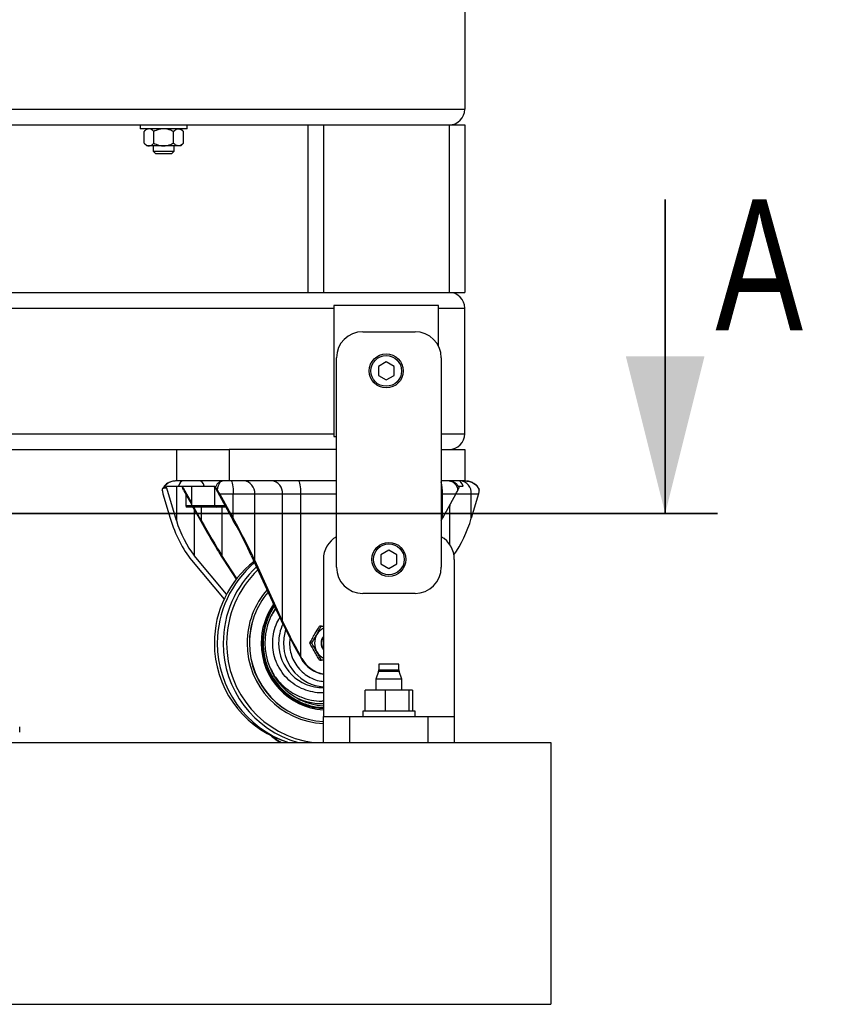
# Model space of a CAD drawing. Header units: millimetres. Extents: x -47 to 589, y 5 to 415.
# Tile 7 of 45: x 72 to 103, y 220 to 258. Entities that reach past the tile are written whole.
import ezdxf

# ---------------------------------------------------------------- set-up
doc = ezdxf.new("R2010")
doc.units = ezdxf.units.MM
doc.layers.add('TRAIT-FORT', color=4, linetype='Continuous', lineweight=25)
doc.styles.add('SLDTEXTSTYLE0', font='TXT', dxfattribs={"width": 0.75})

msp = doc.modelspace()

# ---------------------------------------------------------------- linework, layer by layer
at = {"lineweight": 35}
for p, q in [((96.575833, 250.806975), (96.575833, 238.806975)), ((98.575833, 238.806975), (32.79786, 238.806975))]:
    msp.add_line(p, q, dxfattribs=at)
msp.add_solid([(96.575833, 238.806975), (98.075833, 244.806975), (95.075833, 244.806975)], dxfattribs=at)
at = {"layer": 'TRAIT-FORT', "lineweight": 25}
for p, q in [((88.920976, 259.055196), (88.920976, 254.255196)), ((42.920976, 254.255196), (88.920976, 254.255196)), ((48.920976, 253.655196), (82.920976, 253.655196)), ((76.520976, 253.655196), (76.520976, 253.505196)), ((78.320976, 253.505196), (78.320976, 253.655196)), ((82.920976, 253.655196), (82.920976, 247.255196)), ((82.920976, 253.655196), (83.520976, 253.655196)), ((83.520976, 253.655196), (83.520976, 247.255196)), ((83.520976, 253.655196), (88.320976, 253.655196)), ((88.320976, 253.655196), (88.320976, 247.255196)), ((88.320976, 253.655196), (88.920976, 253.655196)), ((88.920976, 253.655196), (88.920976, 247.255196)), ((78.320976, 253.505196), (76.520976, 253.505196)), ((76.770976, 253.505196), (76.670421, 253.404641)), ((76.670421, 252.955752), (76.670421, 253.404641)), ((77.045699, 252.955752), (77.045699, 253.404641)), ((77.796254, 252.955752), (77.796254, 253.404641)), ((78.171532, 253.404641), (78.070976, 253.505196)), ((78.171532, 252.955752), (78.171532, 253.404641)), ((76.670421, 252.955752), (76.770976, 252.855196)), ((76.85806, 252.855196), (76.770976, 252.855196)), ((77.420976, 252.855196), (76.85806, 252.855196)), ((77.020976, 252.855196), (77.020976, 252.655196)), ((77.983893, 252.855196), (77.420976, 252.855196)), ((77.820976, 252.655196), (77.820976, 252.855196)), ((78.070976, 252.855196), (77.983893, 252.855196)), ((78.070976, 252.855196), (78.171532, 252.955752)), ((77.020976, 252.655196), (77.120976, 252.555196)), ((77.020976, 252.655196), (77.820976, 252.655196)), ((77.720976, 252.555196), (77.120976, 252.555196)), ((77.720976, 252.555196), (77.820976, 252.655196)), ((48.920976, 247.255196), (82.920976, 247.255196)), ((82.920976, 247.255196), (83.520976, 247.255196)), ((83.520976, 247.255196), (88.320976, 247.255196)), ((88.320976, 247.255196), (88.920976, 247.255196)), ((47.920976, 246.655196), (83.920976, 246.655196)), ((87.920976, 246.755196), (83.920976, 246.755196)), ((83.920976, 246.755196), (83.920976, 241.755196)), ((87.920976, 245.191957), (87.920976, 246.755196)), ((87.920976, 246.655196), (88.920976, 246.655196)), ((88.920976, 241.855196), (88.920976, 246.655196)), ((85.021399, 245.755196), (87.021399, 245.755196)), ((84.021399, 236.755196), (84.021399, 244.755196)), ((85.920976, 244.601606), (85.620976, 244.428401)), ((86.220976, 244.428401), (85.920976, 244.601606)), ((88.021399, 244.755196), (88.021399, 236.755196)), ((85.620976, 244.428401), (85.620976, 244.081991)), ((86.220976, 244.081991), (86.220976, 244.428401)), ((85.620976, 244.081991), (85.920976, 243.908786)), ((85.920976, 243.908786), (86.220976, 244.081991)), ((48.021399, 241.855196), (83.920976, 241.855196)), ((83.920976, 241.755196), (84.021399, 241.755196)), ((88.021399, 241.855196), (88.920976, 241.855196)), ((53.349262, 241.255196), (78.492691, 241.255196)), ((77.920976, 240.055196), (77.920976, 241.255196)), ((78.492691, 241.255196), (79.920976, 241.255196)), ((79.920976, 241.255196), (79.920976, 240.055196)), ((84.021399, 241.255196), (79.920976, 241.255196)), ((88.021399, 241.255196), (88.920976, 241.255196)), ((88.920976, 241.255196), (88.920976, 240.055196)), ((77.920976, 240.055196), (77.915945, 240.055196)), ((79.920976, 240.055196), (77.920976, 240.055196)), ((84.021399, 240.055196), (79.920976, 240.055196)), ((88.920976, 240.055196), (88.021399, 240.055196)), ((88.920976, 240.055196), (88.926007, 240.055196)), ((77.538022, 239.778465), (77.391562, 239.778465)), ((77.391647, 239.77839), (77.421487, 239.799099)), ((77.421366, 239.799253), (77.515012, 239.826924)), ((77.515012, 239.826924), (77.52618, 239.855196)), ((77.52618, 239.855196), (77.988286, 239.855196)), ((77.905744, 238.544095), (77.538022, 239.778465)), ((77.905744, 239.855196), (77.905744, 238.544095)), ((77.988286, 239.855196), (78.971471, 239.855196)), ((78.130355, 239.826924), (78.151093, 239.855196)), ((78.139472, 239.799253), (78.130355, 239.826924)), ((78.146662, 239.77839), (78.139605, 239.799099)), ((78.173084, 239.778465), (78.146609, 239.778465)), ((78.476922, 239.229219), (78.173084, 239.778465)), ((78.476922, 239.855196), (78.476922, 239.117696)), ((78.971471, 239.855196), (79.375435, 239.855196)), ((79.375435, 239.855196), (79.354698, 239.826924)), ((79.354698, 239.826924), (79.403289, 239.799253)), ((79.356918, 239.855196), (79.356918, 239.829951)), ((79.356918, 239.825274), (79.356918, 239.117696)), ((79.397427, 239.778465), (80.080269, 238.544095)), ((79.423902, 239.778465), (79.397427, 239.778465)), ((79.403401, 239.799099), (79.423932, 239.77839)), ((88.711597, 239.826924), (88.69086, 239.855196)), ((88.69086, 239.855196), (88.853666, 239.855196)), ((88.695291, 239.77839), (88.702348, 239.799099)), ((88.70248, 239.799253), (88.711597, 239.826924)), ((89.450305, 239.77839), (89.441971, 239.784174)), ((77.392876, 239.555196), (77.670415, 238.62355)), ((78.258334, 239.555196), (78.476922, 239.160056)), ((78.261427, 239.549604), (78.261427, 239.117696)), ((80.074576, 238.62355), (79.559198, 239.555196)), ((79.559198, 239.555196), (80.074576, 239.555196)), ((80.074576, 238.62355), (80.074576, 239.555196)), ((80.074576, 239.555196), (80.899019, 239.555196)), ((80.899019, 237.021876), (80.899019, 239.555196)), ((80.899019, 239.555196), (81.960637, 239.555196)), ((81.960637, 234.698266), (81.960637, 239.555196)), ((81.960637, 239.555196), (82.647673, 239.555196)), ((82.647673, 239.555196), (82.647673, 233.363538)), ((82.647673, 239.555196), (84.021399, 239.555196)), ((88.021399, 239.555196), (88.06824, 239.555196)), ((88.06824, 238.62355), (88.06824, 239.555196)), ((88.06824, 239.555196), (88.583619, 239.555196)), ((88.583619, 239.555196), (88.06824, 238.62355)), ((88.583619, 239.555196), (89.171538, 239.555196)), ((89.171538, 238.62355), (89.171538, 239.555196)), ((89.171538, 239.555196), (89.449077, 239.555196)), ((89.449077, 239.555196), (89.171538, 238.62355)), ((78.261427, 239.117696), (78.447913, 239.117696)), ((78.534929, 239.055196), (78.323927, 239.055196)), ((78.447913, 239.117696), (78.476922, 239.117696)), ((78.476922, 239.117696), (78.663408, 239.117696)), ((78.534836, 239.055365), (78.773712, 238.62355)), ((78.707977, 239.055196), (78.539422, 239.055196)), ((78.855927, 238.544095), (78.57319, 239.055196)), ((78.587288, 238.960548), (78.587288, 237.209367)), ((78.663408, 239.117696), (79.356918, 239.117696)), ((79.419418, 239.055196), (78.707977, 239.055196)), ((78.855927, 239.055196), (78.855927, 238.544095)), ((79.356918, 239.117696), (79.543404, 239.117696)), ((79.587973, 239.055196), (79.419418, 239.055196)), ((79.543404, 239.117696), (79.762958, 239.117696)), ((79.797533, 239.055196), (79.587973, 239.055196)), ((79.64561, 239.055196), (79.64561, 237.209367)), ((88.341598, 239.117696), (88.365031, 239.117696)), ((88.353685, 237.609542), (88.353685, 239.081787)), ((88.365031, 239.117696), (88.365031, 239.160056)), ((86.021399, 237.401606), (85.721399, 237.228401)), ((86.321399, 237.228401), (86.021399, 237.401606)), ((78.488267, 237.021876), (79.725817, 235.53207)), ((79.821284, 235.723837), (78.587288, 237.209367)), ((80.217849, 236.328319), (79.64561, 237.209367)), ((79.721332, 237.021876), (80.192607, 236.296278)), ((80.767305, 237.209367), (81.792621, 234.965212)), ((81.960637, 234.698266), (80.899019, 237.021876)), ((83.521399, 237.055196), (83.521399, 231.055196)), ((85.721399, 237.228401), (85.721399, 236.881991)), ((86.321399, 236.881991), (86.321399, 237.228401)), ((88.521399, 237.055196), (88.521399, 231.055196)), ((85.721399, 236.881991), (86.021399, 236.708786)), ((86.021399, 236.708786), (86.321399, 236.881991)), ((87.021399, 235.755196), (85.021399, 235.755196)), ((83.440921, 234.50257), (83.374508, 234.50257)), ((83.383282, 234.507696), (83.449696, 234.507696)), ((83.449696, 234.507696), (83.521399, 234.507696)), ((83.008074, 233.860322), (83.074488, 233.860322)), ((83.074488, 233.85007), (83.008074, 233.85007)), ((82.617064, 233.363538), (82.669338, 233.269043)), ((82.699946, 233.269043), (82.647673, 233.363538)), ((82.699946, 233.269043), (82.669338, 233.269043)), ((83.374508, 233.207822), (83.440921, 233.207822)), ((83.449696, 233.202696), (83.383282, 233.202696)), ((83.521399, 233.202696), (83.449696, 233.202696)), ((85.641399, 233.055196), (85.641399, 232.840462)), ((86.401399, 233.055196), (85.641399, 233.055196)), ((86.401399, 232.840462), (86.401399, 233.055196)), ((85.629337, 232.772058), (85.521399, 232.475499)), ((85.65924, 232.772058), (85.629337, 232.772058)), ((85.641399, 232.840462), (86.401399, 232.840462)), ((86.41346, 232.772058), (85.65924, 232.772058)), ((86.521399, 232.475499), (86.41346, 232.772058)), ((85.521399, 232.475499), (85.521399, 232.055196)), ((86.521399, 232.475499), (85.521399, 232.475499)), ((86.521399, 232.055196), (86.521399, 232.475499)), ((85.114764, 231.255196), (85.114764, 232.055196)), ((85.893673, 232.055196), (85.114764, 232.055196)), ((85.893673, 231.255196), (85.893673, 232.055196)), ((86.800308, 232.055196), (85.893673, 232.055196)), ((86.800308, 231.255196), (86.800308, 232.055196)), ((86.928033, 232.055196), (86.800308, 232.055196)), ((86.928033, 232.055196), (86.928033, 231.255196)), ((83.521399, 230.055196), (83.521399, 231.055196)), ((83.521399, 231.055196), (84.521399, 231.055196)), ((84.521399, 231.055196), (84.521399, 230.055196)), ((84.521399, 231.055196), (87.521399, 231.055196)), ((85.021399, 231.255196), (85.021399, 231.055196)), ((87.021399, 231.255196), (85.021399, 231.255196)), ((87.021399, 231.055196), (87.021399, 231.255196)), ((87.521399, 230.055196), (87.521399, 231.055196)), ((87.521399, 231.055196), (88.521399, 231.055196)), ((88.521399, 231.055196), (88.521399, 230.055196)), ((71.920976, 230.455196), (71.920976, 230.655196)), ((-32.791953, 230.055196), (92.208047, 230.055196)), ((81.93199, 230.146302), (82.082367, 230.091535)), ((92.208047, 230.055196), (92.208047, 220.055196)), ((-32.791953, 220.055196), (92.208047, 220.055196))]:
    msp.add_line(p, q, dxfattribs=at)
at = {"layer": 'TRAIT-FORT', "lineweight": 25, "flags": 128}
for points in [[(79.998055, 240.055196), (80.012983, 240.045589), (80.027338, 240.017136), (80.040568, 239.970931), (80.052164, 239.90875), (80.06168, 239.832981), (80.068751, 239.746538), (80.073106, 239.652741), (80.074576, 239.555196)], [(82.571151, 240.055196), (82.58608, 240.045589), (82.600435, 240.017136), (82.613664, 239.970931), (82.62526, 239.90875), (82.634776, 239.832981), (82.641848, 239.746538), (82.646202, 239.652741), (82.647673, 239.555196)], [(83.455739, 233.855196), (83.4733, 233.973098), (83.521399, 234.075966)], [(83.521399, 233.634426), (83.4733, 233.737294), (83.455739, 233.855196)]]:
    msp.add_lwpolyline(points, dxfattribs=at)
at = {"layer": 'TRAIT-FORT', "lineweight": 25}
for centre, radius in [((85.920976, 244.255196), 0.65), ((85.920976, 244.255196), 0.5875), ((86.021399, 237.055196), 0.65), ((86.021399, 237.055196), 0.5875)]:
    msp.add_circle(centre, radius, dxfattribs=at)
for centre, radius, start, end in [((88.320976, 254.255196), 0.6, 270, 0), ((88.320976, 246.655196), 0.6, 0, 90), ((85.021399, 244.755196), 1, 90, 180), ((87.021399, 244.755196), 1, 0, 90), ((88.320976, 241.855196), 0.6, 270, 0), ((80.435194, 239.59198), 0.465281, 355.4656576, 84.6001183), ((81.496812, 239.59198), 0.465281, 355.4656576, 84.6001183), ((88.706406, 239.590597), 0.466477, 355.6476533, 84.8572902), ((77.386259, 239.736094), 0.157567, 15.5995757, 35.2014214), ((78.042293, 239.706206), 0.149424, 28.9198479, 53.8897655), ((79.266636, 239.706206), 0.149424, 28.9198479, 53.8897655), ((86.398706, 239.618315), 1.670727, 357.8349103, 13.7723318), ((78.323927, 239.117696), 0.0625, 180, 270), ((78.539422, 239.117696), 0.0625, 180, 270), ((79.419418, 239.117696), 0.0625, 180, 270), ((88.302531, 239.117696), 0.0625, 274.207798, 0), ((84.521399, 237.055196), 1, 120, 180), ((87.521399, 237.055196), 1, 0, 60), ((83.313016, 233.861676), 3.957259, 128.0623398, 180.0938244), ((83.485556, 233.86128), 4.017462, 130.1652565, 180.0867698), ((83.658252, 233.859888), 3.962781, 132.7527602, 180.0678281), ((83.677661, 233.859728), 3.851693, 133.5733512, 180.0674166), ((85.021399, 236.755196), 1, 180, 270), ((87.021399, 236.755196), 1, 270, 0), ((83.698271, 233.858338), 3.093132, 138.8642952, 180.0581966), ((83.714535, 233.857294), 3.021461, 139.780355, 180.0397851), ((83.721175, 233.857284), 3.02152, 139.9064001, 180.0395958), ((83.713845, 233.856855), 2.569085, 144.6151276, 180.0370008), ((83.702205, 233.856462), 2.414724, 146.4576116, 180.0300437), ((83.525405, 233.855683), 1.714143, 154.8218782, 180.0162543), ((83.835141, 233.855196), 0.653103, 118.7106577, 241.2893423), ((83.751939, 233.866614), 0.739524, 119.901214, 120.6885325), ((83.818353, 233.866614), 0.739524, 119.901214, 120.6885325), ((83.696374, 233.85538), 1.695827, 162.2793184, 180.0062031), ((83.832282, 233.855593), 0.402561, 140.5576902, 180.0564597), ((83.295208, 233.842384), 3.939466, 179.813664, 249.7546257), ((83.462469, 233.840379), 3.994399, 179.7874615, 251.3738434), ((83.629272, 233.839625), 3.933829, 179.7732092, 254.1587497), ((83.639828, 233.835077), 3.813911, 179.6977431, 262.3402991), ((83.663058, 233.838312), 3.057965, 179.6836538, 267.3448315), ((83.674922, 233.836323), 2.981907, 179.6373529, 267.0488159), ((83.681568, 233.836351), 2.981972, 179.6379105, 266.9210139), ((83.680739, 233.840721), 2.53602, 179.6729712, 266.3976763), ((83.670123, 233.841819), 2.382679, 179.6783111, 266.4213362), ((83.49783, 233.843916), 1.686606, 179.6167796, 270.8006827), ((83.66883, 233.844783), 1.668315, 179.6423762, 264.930079), ((83.767503, 233.855196), 0.759446, 179.6132559, 180.3867441), ((83.833917, 233.855196), 0.759446, 179.6132559, 180.3867441), ((83.832282, 233.8548), 0.402561, 179.9435403, 219.4423098), ((83.70814, 233.84018), 1.185456, 208.802133, 260.9366382), ((83.739802, 233.841541), 1.187035, 208.8351895, 259.3977159), ((83.751939, 233.843779), 0.739524, 239.3114675, 240.098786), ((83.818353, 233.843779), 0.739524, 239.3114675, 240.098786), ((85.441399, 232.840462), 0.2, 340.0000015, 359.9999983), ((86.601399, 232.840462), 0.2, 180.0000017, 199.9999985), ((83.473844, 233.805387), 2.261934, 244.6204138, 271.2046685), ((82.71833, 231.55606), 1.698216, 228.047533, 242.1028417)]:
    msp.add_arc(centre, radius, start, end, dxfattribs=at)
for centre, major_axis, ratio, start_param, end_param in [((78.167273, 239.555196), (0, 0.5), 0.447467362, 0, 0.927295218), ((78.792484, 239.555196), (0, 0.5), 0.447467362, 5.355890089, 6.283185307), ((88.674679, 239.555196), (0, 0.5), 0.447467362, 5.355890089, 6.283185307), ((77.816194, 239.555196), (-0.323805, 0.446301), 0.696168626, 0.810473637, 1.103083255), ((78.334855, 239.555196), (-0.281018, 0.498924), 0.116685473, 1.212558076, 1.505167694), ((79.482676, 239.555196), (-0.281018, 0.498924), 0.116685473, 4.646760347, 4.939370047), ((88.507097, 239.555196), (0.281018, 0.498924), 0.116685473, 4.778017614, 5.070627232), ((89.025759, 239.555196), (0.323805, 0.446301), 0.696168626, 5.180102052, 5.47271167), ((78.686379, 238.62355), (-0.790431, 2.117005), 0.426496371, 1.412880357, 2.256661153), ((78.75238, 238.544095), (-0.658692, 1.764171), 0.426496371, 1.412880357, 2.256661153), ((78.957363, 238.62355), (-1.191765, 2.142256), 0.065510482, 1.534368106, 2.378148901), ((79.008969, 238.544095), (-0.993138, 1.785214), 0.065510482, 1.534368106, 2.378148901), ((79.890925, 238.62355), (-1.191765, 2.142256), 0.065510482, 3.832179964, 4.675960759), ((79.927227, 238.544095), (-0.993138, 1.785214), 0.065510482, 3.832179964, 4.675960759), ((87.884589, 238.62355), (1.191765, 2.142256), 0.065510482, 4.709427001, 4.748817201), ((88.155574, 238.62355), (0.790431, 2.117005), 0.426496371, 4.158121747, 4.87030495), ((82.800715, 233.363538), (-1.191765, 2.142256), 0.065510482, 0.69058731, 1.534368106), ((82.800715, 233.363538), (-0.993138, 1.785214), 0.065510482, 0.69058731, 1.534368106)]:
    msp.add_ellipse(centre, major_axis=major_axis, ratio=ratio, start_param=start_param, end_param=end_param, dxfattribs=at)
for points, knots in [([(76.85806, 253.505196), (76.841743, 253.503762), (76.808771, 253.500865), (76.760777, 253.478456), (76.71437, 253.446457), (76.685115, 253.418622), (76.670421, 253.404641)], [0, 0, 0, 0, 0.249574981, 0.504358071, 0.751043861, 1, 1, 1, 1]), ([(77.045699, 253.404641), (77.020009, 253.428216), (76.967751, 253.476172), (76.906838, 253.500792), (76.869855, 253.504948), (76.861993, 253.505113), (76.85806, 253.505196)], [0, 0, 0, 0, 0.432374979, 0.879533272, 0.939727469, 1, 1, 1, 1]), ([(77.420976, 253.505196), (77.414894, 253.505142), (77.363129, 253.504682), (77.264231, 253.490778), (77.145337, 253.452012), (77.074137, 253.418161), (77.045699, 253.404641)], [0, 0, 0, 0, 0.046579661, 0.396458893, 0.758936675, 1, 1, 1, 1]), ([(77.796254, 253.404641), (77.752345, 253.424903), (77.671578, 253.462172), (77.544991, 253.49803), (77.462682, 253.502786), (77.420976, 253.505196)], [0, 0, 0, 0, 0.370155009, 0.680862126, 1, 1, 1, 1]), ([(77.796254, 253.404641), (77.821957, 253.428284), (77.860886, 253.464091), (77.916633, 253.493036), (77.953453, 253.503872), (77.976031, 253.504854), (77.983893, 253.505196)], [0, 0, 0, 0, 0.432041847, 0.654343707, 0.879645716, 1, 1, 1, 1]), ([(77.983893, 253.505196), (78.000209, 253.503762), (78.033182, 253.500865), (78.081176, 253.478456), (78.127582, 253.446457), (78.156837, 253.418622), (78.171532, 253.404641)], [0, 0, 0, 0, 0.249574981, 0.504358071, 0.751043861, 1, 1, 1, 1]), ([(76.670421, 252.955752), (76.696124, 252.932109), (76.735053, 252.896301), (76.7908, 252.867357), (76.82762, 252.85652), (76.850198, 252.855538), (76.85806, 252.855196)], [0, 0, 0, 0, 0.432041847, 0.654343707, 0.879645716, 1, 1, 1, 1]), ([(76.85806, 252.855196), (76.874376, 252.85663), (76.907349, 252.859528), (76.955343, 252.881936), (77.001749, 252.913935), (77.031004, 252.94177), (77.045699, 252.955752)], [0, 0, 0, 0, 0.249574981, 0.504358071, 0.751043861, 1, 1, 1, 1]), ([(77.045699, 252.955752), (77.074138, 252.94223), (77.143971, 252.909027), (77.26272, 252.870007), (77.361617, 252.855724), (77.414894, 252.85525), (77.420976, 252.855196)], [0, 0, 0, 0, 0.241067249, 0.591951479, 0.953419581, 1, 1, 1, 1]), ([(77.420976, 252.855196), (77.461503, 252.857478), (77.543808, 252.862113), (77.670512, 252.897729), (77.752346, 252.93549), (77.796254, 252.955752)], [0, 0, 0, 0, 0.310135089, 0.629848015, 1, 1, 1, 1]), ([(77.983893, 252.855196), (77.967576, 252.85663), (77.934604, 252.859528), (77.88661, 252.881936), (77.840203, 252.913935), (77.810948, 252.94177), (77.796254, 252.955752)], [0, 0, 0, 0, 0.249574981, 0.504358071, 0.751043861, 1, 1, 1, 1]), ([(78.171532, 252.955752), (78.145828, 252.932109), (78.106899, 252.896301), (78.051152, 252.867357), (78.014332, 252.85652), (77.991754, 252.855538), (77.983893, 252.855196)], [0, 0, 0, 0, 0.432041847, 0.654343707, 0.879645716, 1, 1, 1, 1]), ([(77.915945, 240.055196), (77.855082, 240.050459), (77.734335, 240.041061), (77.569815, 239.967879), (77.44578, 239.872931), (77.403684, 239.790668), (77.388147, 239.760305)], [0, 0, 0, 0, 0.286079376, 0.567552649, 0.840385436, 1, 1, 1, 1]), ([(77.915945, 240.055196), (77.866841, 240.05197), (77.767663, 240.045453), (77.62823, 239.99206), (77.506088, 239.911495), (77.448928, 239.835768), (77.421366, 239.799253)], [0, 0, 0, 0, 0.254353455, 0.513732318, 0.765525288, 1, 1, 1, 1]), ([(79.403289, 239.799253), (79.418036, 239.835768), (79.448619, 239.911495), (79.51397, 239.99206), (79.588573, 240.045453), (79.641638, 240.05197), (79.667911, 240.055196)], [0, 0, 0, 0, 0.234474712, 0.486267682, 0.745646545, 1, 1, 1, 1]), ([(79.476161, 239.699422), (79.484082, 239.748083), (79.500702, 239.85019), (79.547693, 239.964904), (79.605154, 240.041236), (79.647196, 240.050588), (79.667911, 240.055196)], [0, 0, 0, 0, 0.2297507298, 0.4820929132, 0.7448252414, 1, 1, 1, 1]), ([(88.321863, 240.055196), (88.358408, 240.050588), (88.432579, 240.041236), (88.533952, 239.964904), (88.616854, 239.85019), (88.646176, 239.748083), (88.660151, 239.699422)], [0, 0, 0, 0, 0.255174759, 0.517907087, 0.77024927, 1, 1, 1, 1]), ([(88.321863, 240.055196), (88.359653, 240.05197), (88.435978, 240.045453), (88.543282, 239.99206), (88.63728, 239.911495), (88.681269, 239.835768), (88.70248, 239.799253)], [0, 0, 0, 0, 0.254353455, 0.513732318, 0.765525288, 1, 1, 1, 1]), ([(88.926007, 240.055196), (88.985211, 240.050588), (89.105372, 240.041236), (89.269601, 239.964904), (89.403906, 239.85019), (89.45141, 239.748083), (89.474049, 239.699422)], [0, 0, 0, 0, 0.255174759, 0.517907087, 0.77024927, 1, 1, 1, 1]), ([(88.926007, 240.055196), (88.974726, 240.051417), (89.073126, 240.043784), (89.17946, 240.010868), (89.227538, 239.976389), (89.234846, 239.971148)], [0, 0, 0, 0, 0.454018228, 0.917006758, 1, 1, 1, 1]), ([(89.178728, 240.003874), (89.176141, 240.005294), (89.127191, 240.032165), (89.070902, 240.040616), (89.017588, 240.04862)], [0, 0, 0, 0, 0.052860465, 1, 1, 1, 1]), ([(77.367904, 239.699422), (77.368698, 239.716795), (77.370068, 239.746777), (77.385259, 239.769031), (77.391647, 239.77839)], [0, 0, 0, 0, 0.579450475, 1, 1, 1, 1]), ([(78.181802, 239.699422), (78.17327, 239.716795), (78.158547, 239.746777), (78.15018, 239.769031), (78.146662, 239.77839)], [0, 0, 0, 0, 0.579450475, 1, 1, 1, 1]), ([(79.476161, 239.699422), (79.465471, 239.716795), (79.447023, 239.746777), (79.430768, 239.769031), (79.423932, 239.77839)], [0, 0, 0, 0, 0.5794507, 1, 1, 1, 1]), ([(88.660151, 239.699422), (88.668682, 239.716795), (88.683406, 239.746777), (88.691772, 239.769031), (88.695291, 239.77839)], [0, 0, 0, 0, 0.579450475, 1, 1, 1, 1]), ([(89.448584, 239.772316), (89.43849, 239.792235), (89.405696, 239.856949), (89.31148, 239.93963), (89.222476, 239.982703), (89.178728, 240.003874)], [0, 0, 0, 0, 0.184412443, 0.599121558, 1, 1, 1, 1]), ([(89.474048, 239.699422), (89.473254, 239.716795), (89.471884, 239.746777), (89.456694, 239.769031), (89.450305, 239.77839)], [0, 0, 0, 0, 0.579450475, 1, 1, 1, 1]), ([(81.644153, 235.290171), (81.626724, 235.269235), (81.555524, 235.183711), (81.465063, 235.008396), (81.327016, 234.709563), (81.214159, 234.322597), (81.197469, 234.007947), (81.189367, 233.855196)], [0, 0, 0, 0, 0.0535611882, 0.2188019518, 0.3840770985, 0.7009937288, 1, 1, 1, 1]), ([(81.658393, 235.259005), (81.644976, 235.242645), (81.526452, 235.098122), (81.38519, 234.77468), (81.243173, 234.31795), (81.227574, 234.006428), (81.220001, 233.855196)], [0, 0, 0, 0, 0.0426390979, 0.3766901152, 0.6974076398, 1, 1, 1, 1]), ([(81.70426, 235.158612), (81.678436, 235.128276), (81.610178, 235.04809), (81.561658, 234.954081), (81.531494, 234.895638)], [0, 0, 0, 0, 0.378327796, 1, 1, 1, 1]), ([(81.583596, 233.855196), (81.590005, 233.970768), (81.603206, 234.208835), (81.695697, 234.542054), (81.805874, 234.739094), (81.856298, 234.829271)], [0, 0, 0, 0, 0.338487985, 0.697251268, 1, 1, 1, 1]), ([(83.008074, 233.860322), (83.037761, 233.916757), (83.097786, 234.030862), (83.219846, 234.249427), (83.314988, 234.405151), (83.374508, 234.50257)], [0, 0, 0, 0, 0.268143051, 0.542157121, 1, 1, 1, 1]), ([(83.074488, 233.860322), (83.109198, 233.916757), (83.179379, 234.030862), (83.306722, 234.249427), (83.389276, 234.405151), (83.440921, 234.50257)], [0, 0, 0, 0, 0.268143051, 0.542157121, 1, 1, 1, 1]), ([(82.246232, 234.05394), (82.238042, 233.987777), (82.218769, 233.832081), (82.246137, 233.579224), (82.322992, 233.303947), (82.458992, 233.038959), (82.648645, 232.80282), (82.882177, 232.610012), (83.144222, 232.47568), (83.361432, 232.404144), (83.488508, 232.395083), (83.521399, 232.392738)], [0, 0, 0, 0, 0.0850225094, 0.200075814, 0.3220207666, 0.449035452, 0.5787455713, 0.7084556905, 0.8354703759, 0.9574153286, 1, 1, 1, 1]), ([(81.189367, 233.855196), (81.197363, 233.702365), (81.213835, 233.387547), (81.328119, 233.001699), (81.463042, 232.700465), (81.633324, 232.405753), (81.902167, 232.070476), (82.233469, 231.798516), (82.524687, 231.626043), (82.822459, 231.490134), (83.156442, 231.384738), (83.418881, 231.368823), (83.521399, 231.362607)], [0, 0, 0, 0, 0.12099506, 0.249237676, 0.316103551, 0.382983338, 0.519392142, 0.655800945, 0.722666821, 0.789546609, 0.917789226, 1, 1, 1, 1]), ([(81.220001, 233.855196), (81.227899, 233.704255), (81.244168, 233.393333), (81.357041, 233.012237), (81.490301, 232.714738), (81.658468, 232.423646), (81.924064, 232.092748), (82.315155, 231.770508), (82.753696, 231.543565), (83.16214, 231.415557), (83.420743, 231.399757), (83.521399, 231.393607)], [0, 0, 0, 0, 0.121074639, 0.249401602, 0.316325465, 0.383235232, 0.519733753, 0.656232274, 0.789894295, 0.918221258, 1, 1, 1, 1]), ([(83.521399, 231.962967), (83.500688, 231.96078), (83.366266, 231.946583), (83.108932, 231.982845), (82.759691, 232.079679), (82.423449, 232.257296), (82.123516, 232.503414), (81.919844, 232.75741), (81.790881, 232.980608), (81.688688, 233.208758), (81.602129, 233.501007), (81.589653, 233.739444), (81.583596, 233.855196)], [0, 0, 0, 0, 0.0207771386, 0.1348534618, 0.2557629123, 0.3816990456, 0.5103077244, 0.6389164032, 0.7019566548, 0.7650142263, 0.8859236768, 1, 1, 1, 1]), ([(83.374508, 233.207822), (83.339798, 233.264257), (83.269617, 233.378362), (83.142274, 233.596927), (83.059719, 233.752651), (83.008074, 233.85007)], [0, 0, 0, 0, 0.268143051, 0.542157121, 1, 1, 1, 1]), ([(83.440921, 233.207822), (83.411234, 233.264257), (83.35121, 233.378362), (83.229149, 233.596927), (83.134008, 233.752651), (83.074488, 233.85007)], [0, 0, 0, 0, 0.268143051, 0.542157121, 1, 1, 1, 1]), ([(81.497847, 232.902145), (81.538974, 232.814668), (81.644753, 232.589672), (81.904585, 232.281035), (82.194646, 232.039492), (82.452009, 231.887885), (82.714745, 231.766015), (83.051013, 231.673372), (83.347443, 231.63086), (83.500687, 231.646812), (83.521399, 231.648967)], [0, 0, 0, 0, 0.113950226, 0.293086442, 0.472222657, 0.560031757, 0.647861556, 0.816273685, 0.975168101, 1, 1, 1, 1]), ([(81.467339, 230.3706), (81.510903, 230.330231), (81.605553, 230.242521), (81.752775, 230.136522), (81.858384, 230.081098), (81.90774, 230.055196)], [0, 0, 0, 0, 0.312344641, 0.678630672, 1, 1, 1, 1])]:
    msp.add_open_spline(points, degree=3, knots=knots, dxfattribs=at)

# ---------------------------------------------------------------- texts
at = {"insert": (98.495685, 250.806975), "char_height": 5, "attachment_point": 1, "style": 'SLDTEXTSTYLE0'}
msp.add_mtext('A', dxfattribs=at)

doc.saveas('drawing.dxf')
